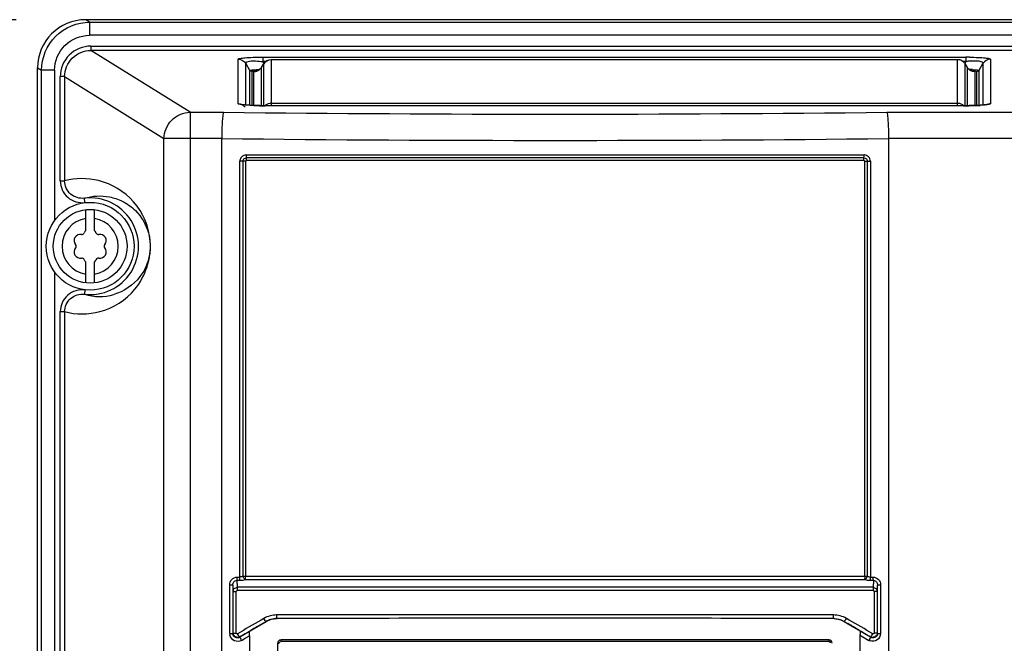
# Model space of a CAD drawing. Header units: inches. Extents: x 0 to 117, y 0 to 83.
# Tile 11 of 60: x 17.83 to 22.25, y 50.23 to 53.03. Entities that reach past the tile are written whole.
import ezdxf

# ---------------------------------------------------------------- set-up
doc = ezdxf.new("R2010")
doc.units = ezdxf.units.IN
doc.header["$LTSCALE"] = 6.431102
doc.header["$MEASUREMENT"] = 0
doc.layers.get('0').update_dxf_attribs({"linetype": 'CONTINUOUS'})
doc.styles.get("Standard").update_dxf_attribs({"font": 'txt', "width": 0.8})
doc.dimstyles.new('DIMSTYLE_1', dxfattribs={"dimtxt": 0.78125, "dimasz": 0.7, "dimexe": 0.18, "dimexo": 0.0625, "dimgap": 0.09, "dimtad": 1, "dimdec": 0, "dimzin": 4, "dimdsep": 46, "dimtxsty": 'STANDARD', "dimblk": '_FILLED', "dimblk1": '_FILLED', "dimblk2": '_FILLED', "dimcen": 0.09, "dimadec": 0, "dimazin": 0, "dimtfac": 1, "dimtdec": 0, "dimtofl": 0, "dimtmove": 0, "dimatfit": 3, "dimldrblk": '_FILLED', "dimfxl": 1, "dimtolj": 1, "dimtzin": 4, "dimarcsym": 0})

# ---------------------------------------------------------------- blocks, each defined once
blk = doc.blocks.new('_FILLED')
at = {"color": 0, "linetype": 'BYBLOCK'}
blk.add_solid([(0, 0), (-1, 0.1429), (-1, -0.1429)], dxfattribs=at)
blk = doc.blocks.new('*D2')
at = {"color": 7, "linetype": 'CONTINUOUS'}
for p, q in [((17.8173, 53.0269), (15.012, 53.0269)), ((15.262, 53.0269), (15.262, 43.5164)), ((15.262, 34.0059), (15.262, 43.5164)), ((20.851, 34.0059), (15.012, 34.0059))]:
    blk.add_line(p, q, dxfattribs=at)
at = {"color": 7, "linetype": 'CONTINUOUS', "xscale": 0.7, "yscale": 0.7, "zscale": 0.7}
for p, rotation in [((15.262, 53.0269), 90), ((15.262, 34.0059), 270)]:
    blk.add_blockref('_FILLED', p, dxfattribs=dict(at, rotation=rotation))
at = {"color": 7, "linetype": 'CONTINUOUS', "insert": (14.2854, 43.5164), "char_height": 0.78125, "width": 1.875, "attachment_point": 2, "rotation": 90, "line_spacing_factor": 0.9}
blk.add_mtext('483', dxfattribs=at)

msp = doc.modelspace()

# ---------------------------------------------------------------- linework, layer by layer
at = {"color": 7, "linetype": 'CONTINUOUS'}
for p, q in [((18.1476, 53.0156), (18.1298, 53.0269)), ((27.2249, 53.0269), (18.1298, 53.0269)), ((18.1476, 53.0156), (18.1476, 52.9568)), ((18.1476, 53.0156), (27.2071, 53.0156)), ((27.2071, 52.9568), (18.1476, 52.9568)), ((18.1532, 52.9084), (18.1532, 52.8888)), ((18.1532, 52.9084), (27.2014, 52.9084)), ((18.5983, 52.6115), (18.1532, 52.8888)), ((27.2014, 52.8888), (18.1532, 52.8888)), ((18.8142, 52.6502), (18.8142, 52.8497)), ((18.9249, 52.8588), (18.9249, 52.8392)), ((18.9249, 52.8588), (22.0793, 52.8588)), ((18.9617, 52.8472), (18.9617, 52.6412)), ((22.0425, 52.8472), (18.9617, 52.8472)), ((22.0425, 52.6412), (22.0425, 52.8472)), ((22.0793, 52.8588), (22.0793, 52.8392)), ((22.1901, 52.8497), (22.1901, 52.6502)), ((17.9135, 41.684), (17.9135, 52.8111)), ((17.9135, 52.8111), (17.9318, 52.8004)), ((17.9318, 41.9281), (17.9318, 52.8004)), ((17.9904, 52.8004), (17.9318, 52.8004)), ((17.9904, 52.8004), (17.9904, 52.1259)), ((18.8482, 52.6439), (18.8482, 52.8301)), ((18.8482, 52.8301), (18.8649, 52.7999)), ((18.8649, 52.7999), (18.8649, 52.6428)), ((18.919, 52.8132), (18.9187, 52.8128)), ((18.9188, 52.8129), (18.928, 52.8282)), ((18.919, 52.6412), (18.919, 52.8132)), ((18.9301, 52.8298), (18.9249, 52.8392)), ((18.9379, 52.8392), (18.9249, 52.8392)), ((18.9277, 52.8276), (18.928, 52.8282)), ((18.9277, 52.8276), (18.9277, 52.6412)), ((22.0793, 52.8392), (22.0664, 52.8392)), ((22.0793, 52.8392), (22.074, 52.8295)), ((22.0762, 52.8282), (22.0766, 52.8276)), ((22.0766, 52.6412), (22.0766, 52.8276)), ((22.0766, 52.8276), (22.0852, 52.8132)), ((22.0852, 52.8132), (22.0852, 52.6412)), ((22.0855, 52.8128), (22.0852, 52.8132)), ((22.1097, 52.803), (22.1286, 52.8015)), ((22.1394, 52.7999), (22.156, 52.8301)), ((22.1394, 52.6428), (22.1394, 52.7999)), ((22.156, 52.8301), (22.156, 52.6439)), ((18.0157, 52.304), (18.0157, 52.7715)), ((18.0352, 52.7715), (18.0157, 52.7715)), ((18.0352, 52.7715), (18.0352, 52.304)), ((18.0352, 52.7715), (18.4811, 52.4938)), ((18.8751, 52.794), (18.8751, 52.6423)), ((18.8849, 52.642), (18.8849, 52.7936)), ((18.8986, 52.7967), (18.8978, 52.7964)), ((22.1193, 52.7936), (22.1193, 52.642)), ((22.1292, 52.6423), (22.1292, 52.794)), ((22.08, 52.6413), (18.9355, 52.6411)), ((18.9355, 52.6411), (18.9355, 52.6412)), ((18.9617, 52.6527), (22.0425, 52.6527)), ((22.0688, 52.6411), (22.0688, 52.6412)), ((22.0948, 52.6414), (22.08, 52.6413)), ((18.5983, 52.6115), (18.5983, 34.6929)), ((18.5983, 52.6115), (18.7484, 52.6115)), ((21.7243, 52.6115), (26.7564, 52.6115)), ((18.4811, 34.7291), (18.4811, 52.4938)), ((18.7403, 52.4937), (18.4811, 52.4938)), ((18.7403, 34.7209), (18.7403, 52.4937)), ((26.8735, 52.4938), (21.7324, 52.4937)), ((21.7324, 52.4937), (21.7324, 34.3629)), ((18.8498, 52.4202), (21.623, 52.4202)), ((21.6222, 52.4079), (18.8505, 52.4079)), ((18.8216, 50.5277), (18.8216, 52.3918)), ((18.8345, 52.3919), (18.8231, 52.3918)), ((18.8345, 52.3919), (18.8345, 50.532)), ((18.8475, 52.3919), (18.8345, 52.3919)), ((18.8475, 52.3919), (18.8475, 50.532)), ((21.6215, 52.3956), (18.8512, 52.3956)), ((21.6253, 50.532), (21.6253, 52.3919)), ((21.6253, 52.3919), (21.6382, 52.3919)), ((21.6382, 50.532), (21.6382, 52.3919)), ((21.6382, 52.3919), (21.6497, 52.3919)), ((21.6512, 52.3919), (21.6512, 50.5277)), ((18.0157, 52.304), (18.0352, 52.304)), ((18.1264, 52.2067), (18.124, 52.2262)), ((18.1301, 52.0814), (18.1301, 52.175)), ((18.1694, 52.0814), (18.1694, 52.175)), ((18.1301, 51.8467), (18.1301, 51.9403)), ((18.1694, 51.8467), (18.1694, 51.9403)), ((17.9904, 51.8958), (17.9904, 42.8739)), ((18.1264, 51.8151), (18.124, 51.7955)), ((18.0157, 43.052), (18.0157, 51.7177)), ((18.0157, 51.7177), (18.0352, 51.7177)), ((18.0352, 51.7177), (18.0352, 43.052)), ((18.8086, 50.5129), (18.8101, 50.4815)), ((18.8086, 50.5129), (18.8203, 50.5129)), ((18.8099, 50.5277), (18.8216, 50.5277)), ((18.8345, 50.532), (21.6382, 50.532)), ((18.8462, 50.5173), (21.6266, 50.5173)), ((21.6512, 50.5277), (21.6629, 50.5277)), ((21.6525, 50.5129), (21.6642, 50.5129)), ((21.6642, 50.5129), (21.6627, 50.4815)), ((18.7762, 50.2743), (18.7762, 50.4919)), ((18.7899, 50.4919), (18.7762, 50.4919)), ((18.7899, 50.4919), (18.7913, 50.4627)), ((18.7899, 50.4919), (18.7899, 50.2743)), ((18.7913, 50.2767), (18.7913, 50.4627)), ((18.7913, 50.4627), (18.805, 50.4627)), ((18.805, 50.2767), (18.805, 50.4627)), ((21.6632, 50.4669), (18.8095, 50.4669)), ((21.6678, 50.4627), (21.6678, 50.2767)), ((21.6815, 50.4627), (21.6678, 50.4627)), ((21.6815, 50.4627), (21.6829, 50.4919)), ((21.6815, 50.4627), (21.6815, 50.2767)), ((21.6829, 50.2743), (21.6829, 50.4919)), ((21.6965, 50.4919), (21.6829, 50.4919)), ((21.6965, 50.4919), (21.6965, 50.2743)), ((18.8208, 50.2597), (18.9394, 50.3284)), ((18.9165, 50.3344), (18.8901, 50.3191)), ((18.9297, 50.3421), (18.9165, 50.3344)), ((18.9394, 50.3284), (18.9394, 50.3284)), ((20.1388, 50.3587), (18.9868, 50.3575)), ((18.9886, 50.3417), (18.9886, 50.3417)), ((21.486, 50.3575), (20.1388, 50.3587)), ((21.484, 50.3417), (21.484, 50.3416)), ((21.5334, 50.3284), (21.5334, 50.3284)), ((21.5334, 50.3284), (21.5503, 50.3186)), ((21.5334, 50.3284), (21.6519, 50.2597)), ((21.5563, 50.3344), (21.5431, 50.3421)), ((21.5695, 50.3268), (21.5563, 50.3344)), ((21.5827, 50.3191), (21.5695, 50.3268)), ((18.8373, 50.2886), (18.8109, 50.2733)), ((18.8505, 50.2962), (18.8373, 50.2886)), ((18.8665, 50.2847), (18.8456, 50.2726)), ((18.8769, 50.3115), (18.8505, 50.2962)), ((18.8684, 50.2862), (18.8665, 50.2847)), ((18.8901, 50.3191), (18.8769, 50.3115)), ((21.5671, 50.3088), (21.5714, 50.3063)), ((21.5993, 50.2897), (21.5793, 50.3017)), ((21.5959, 50.3115), (21.5827, 50.3191)), ((21.6223, 50.2962), (21.5959, 50.3115)), ((21.6037, 50.2862), (21.6029, 50.2868)), ((21.6092, 50.283), (21.6037, 50.2862)), ((21.6312, 50.2702), (21.6092, 50.283)), ((21.6355, 50.2886), (21.6223, 50.2962)), ((21.6618, 50.2733), (21.6355, 50.2886)), ((18.7762, 50.2743), (18.7899, 50.2743)), ((18.7913, 50.2767), (18.805, 50.2767)), ((18.8456, 50.2726), (18.8195, 50.2574)), ((18.8195, 50.2574), (18.8208, 50.2597)), ((18.8294, 50.2438), (18.8452, 50.253)), ((18.8452, 50.253), (18.8651, 50.2645)), ((18.8651, 50.2645), (18.8651, 45.1746)), ((21.4648, 50.2384), (19.0064, 50.2384)), ((21.4639, 50.2463), (19.0072, 50.2463)), ((21.6052, 45.1746), (21.6052, 50.266)), ((21.6052, 50.266), (21.6094, 50.2635)), ((21.6094, 50.2635), (21.6433, 50.2438)), ((21.6532, 50.2574), (21.6312, 50.2702)), ((21.6532, 50.2574), (21.6519, 50.2597)), ((21.6815, 50.2767), (21.6678, 50.2767)), ((21.6829, 50.2743), (21.6965, 50.2743)), ((18.9915, 45.2187), (18.9915, 50.2305)), ((18.9915, 50.2305), (18.9985, 50.2305))]:
    msp.add_line(p, q, dxfattribs=at)
for points in [[(18.9056, 52.7997), (18.9026, 52.7982), (18.9002, 52.7972), (18.8986, 52.7967)], [(18.9119, 52.8045), (18.9087, 52.8018), (18.9056, 52.7997)], [(18.9187, 52.8128), (18.9179, 52.8115), (18.9151, 52.8078), (18.9119, 52.8045)], [(22.0965, 52.8012), (22.0937, 52.8033), (22.0911, 52.8057), (22.0886, 52.8085), (22.0862, 52.8118), (22.0855, 52.8128)], [(22.1055, 52.7967), (22.1039, 52.7972), (22.1017, 52.7982), (22.0992, 52.7994), (22.0965, 52.8012)], [(22.1065, 52.7964), (22.1068, 52.7963), (22.1066, 52.7964), (22.1055, 52.7967)], [(18.8682, 52.6426), (18.8622, 52.643), (18.8566, 52.6433), (18.8514, 52.6437), (18.8467, 52.644), (18.8426, 52.6444), (18.839, 52.6448), (18.8359, 52.6452), (18.8334, 52.6455), (18.8328, 52.6456)], [(18.8957, 52.6417), (18.8884, 52.6419), (18.8813, 52.6421), (18.8746, 52.6424), (18.8682, 52.6426)], [(18.9355, 52.6412), (18.9195, 52.6413), (18.9113, 52.6414), (18.9034, 52.6415), (18.8957, 52.6417)], [(22.1152, 52.6418), (22.1086, 52.6417), (22.1018, 52.6415), (22.0948, 52.6414)], [(22.1337, 52.6425), (22.1278, 52.6423), (22.1217, 52.6421), (22.1152, 52.6418)], [(22.1682, 52.6451), (22.1653, 52.6448), (22.1619, 52.6444), (22.1582, 52.6441), (22.154, 52.6438), (22.1495, 52.6434), (22.1446, 52.6431), (22.1393, 52.6428), (22.1337, 52.6425)], [(22.1749, 52.6462), (22.1747, 52.6462), (22.174, 52.646), (22.1725, 52.6458), (22.1706, 52.6455), (22.1682, 52.6451)], [(18.8475, 52.3919), (18.8475, 52.3925), (18.8477, 52.3931), (18.8479, 52.3937), (18.8483, 52.3942), (18.8488, 52.3947), (18.8493, 52.395), (18.8499, 52.3953), (18.8505, 52.3955), (18.8512, 52.3956)], [(21.6215, 52.3956), (21.6222, 52.3955), (21.6229, 52.3953), (21.6234, 52.395), (21.624, 52.3947), (21.6245, 52.3942), (21.6248, 52.3937), (21.6251, 52.3931), (21.6252, 52.3925), (21.6253, 52.3919)], [(18.8362, 50.527), (18.8359, 50.5276), (18.8357, 50.5281), (18.8355, 50.5287), (18.8353, 50.5293), (18.8351, 50.5298), (18.835, 50.5304), (18.8348, 50.5309), (18.8347, 50.5315), (18.8345, 50.532)], [(18.805, 50.4627), (18.8051, 50.4635), (18.8052, 50.4641), (18.8055, 50.4648), (18.8059, 50.4653), (18.8063, 50.4658), (18.8069, 50.4662), (18.8076, 50.4665), (18.8085, 50.4668), (18.8095, 50.4669)], [(21.6632, 50.4669), (21.6642, 50.4668), (21.6651, 50.4665), (21.6659, 50.4662), (21.6664, 50.4658), (21.6669, 50.4653), (21.6672, 50.4648), (21.6675, 50.4642), (21.6677, 50.4635), (21.6678, 50.4627)], [(18.8109, 50.2733), (18.81, 50.273), (18.8091, 50.2728), (18.8083, 50.2728), (18.8074, 50.2731), (18.8066, 50.2736), (18.8059, 50.2742), (18.8055, 50.2749), (18.8052, 50.2757), (18.805, 50.2767)], [(21.6678, 50.2767), (21.6676, 50.2757), (21.6673, 50.2749), (21.6668, 50.2742), (21.6662, 50.2736), (21.6654, 50.2731), (21.6645, 50.2729), (21.6637, 50.2728), (21.6628, 50.273), (21.6618, 50.2733)]]:
    msp.add_lwpolyline(points, dxfattribs=at)
for radius in [0.1969, 0.1654]:
    msp.add_circle((18.1498, 52.0109), radius, dxfattribs=at)
for centre, radius, start, end in [((18.1298, 52.8106), 0.2163, 89.9966, 179.8656), ((22.0425, 52.808), 0.0393, 76.459, 90.0752), ((22.0795, 51.2381), 1.6207, 89.4149, 90.0048), ((22.1272, 52.5047), 0.3378, 93.6873, 94.4994), ((18.8849, 52.8331), 0.0395, 316.6865, 329.7884), ((22.0425, 52.8077), 0.0395, 30.2135, 47.7505), ((22.1342, 52.4219), 0.4209, 94.5695, 97.4952), ((22.119, 52.8328), 0.039, 210.172, 216.9589), ((22.0021, 51.1393), 1.6672, 86.3, 86.893), ((22.0784, 52.3894), 0.41, 86.3343, 86.8928), ((18.8849, 52.8329), 0.0393, 270.0182, 290.0892), ((18.9336, 54.2581), 1.617, 268.2558, 270.0669), ((18.9618, 52.6135), 0.0393, 90.0172, 96.6912), ((22.0705, 54.2779), 1.6368, 269.9396, 271.6496), ((22.0886, 53.6484), 1.0071, 271.6497, 273.1652), ((22.1902, 52.6099), 0.0404, 90.2148, 96.7898), ((20.2364, 190.3737), 137.7702, 269.381175, 270.618825), ((20.2363, 192.7565), 140.2707, 269.388916, 270.61112), ((18.1498, 52.0109), 0.2169, 263.1861, 96.8139), ((18.1498, 52.0109), 0.126, 98.9893, 261.0107), ((18.1498, 52.0109), 0.126, 278.9893, 81.0107), ((18.1056, 52.0363), 0.0278, 79.8771, 220.1199), ((18.1126, 52.0753), 0.0118, 259.8771, 340.1263), ((18.1498, 52.0618), 0.0278, 135.1824, 160.1229), ((18.1498, 52.0618), 0.0278, 19.7318, 44.8176), ((18.187, 52.0753), 0.0118, 199.8771, 280.1334), ((18.1939, 52.0363), 0.0278, 319.8743, 100.1184), ((18.1056, 51.9854), 0.0278, 139.8743, 280.1184), ((18.0754, 52.0109), 0.0118, 319.8771, 40.13), ((18.1939, 51.9854), 0.0278, 259.8722, 40.1199), ((18.2242, 52.0109), 0.0118, 139.8771, 220.13), ((18.1126, 51.9464), 0.0118, 19.8771, 100.1334), ((18.187, 51.9464), 0.0118, 79.8771, 160.1263), ((18.1498, 51.9599), 0.0278, 199.7318, 224.8176), ((18.1498, 51.9599), 0.0278, 315.1824, 340.1229), ((18.192, 52.0147), 0.2295, 252.7722, 286.2874), ((18.987, 50.2431), 0.1144, 90.126, 120.0629), ((18.9888, 50.2432), 0.0984, 106.7873, 120.0959), ((18.9891, 50.242), 0.0997, 90.1138, 106.7385), ((20.2363, -583.8681), 634.211, 89.8872819, 90.1127277), ((20.2419, -573.4733), 623.8162, 89.8859172, 90.0094719), ((21.484, 50.2436), 0.0981, 87.1453, 89.8672), ((21.4858, 50.2431), 0.1144, 59.9372, 89.8832), ((18.8726, 45.6753), 5.36, 59.8211, 60.0293), ((20.0592, 47.6976), 3.0153, 59.7266, 59.9018), ((21.3267, 49.9448), 0.4396, 51.075, 51.617), ((18.8113, 50.2743), 0.035, 180.0594, 190.6132), ((18.8092, 50.2743), 0.0194, 180.035, 189.946), ((18.8107, 50.2767), 0.0195, 180.0808, 190.22), ((19.0072, 50.2305), 0.0157, 90, 180), ((21.4639, 50.2305), 0.0157, 0, 90), ((21.3751, 50.2659), 0.23, 0.0047, 0.9348), ((21.6611, 50.2744), 0.0353, 239.9101, 250.554), ((21.6617, 50.2765), 0.0195, 240.0488, 249.5056), ((21.6632, 50.2746), 0.0198, 239.8232, 250.1312)]:
    msp.add_arc(centre, radius, start, end, dxfattribs=at)
for centre, major_axis, ratio, start_param, end_param in [((20.2364, 50.8548), (11.1098, 6.4162), 0.015115, 1.679071, 1.682806), ((18.9217, 50.3083), (0.0833, 0.0554), 0.134804, 2.133382, 2.17224)]:
    msp.add_ellipse(centre, major_axis=major_axis, ratio=ratio, start_param=start_param, end_param=end_param, dxfattribs=at)
for points, knots in [([(17.9318, 52.8004), (17.932, 52.8553), (17.9782, 52.9697), (18.0926, 53.0155), (18.1476, 53.0156)], [0, 0, 0, 0, 0.500003, 1, 1, 1, 1]), ([(17.9904, 52.8004), (17.9904, 52.8404), (18.024, 52.9238), (18.1075, 52.9568), (18.1476, 52.9568)], [0, 0, 0, 0, 0.499882, 1, 1, 1, 1]), ([(18.1532, 52.9084), (18.1182, 52.9084), (18.0451, 52.8796), (18.0157, 52.8065), (18.0157, 52.7715)], [0, 0, 0, 0, 0.50013, 1, 1, 1, 1]), ([(18.0352, 52.7715), (18.0352, 52.8016), (18.0604, 52.8643), (18.1232, 52.8888), (18.1532, 52.8888)], [0, 0, 0, 0, 0.499877, 1, 1, 1, 1]), ([(18.8142, 52.8497), (18.8142, 52.8523), (18.8287, 52.854), (18.8469, 52.8571), (18.8839, 52.8583), (18.9102, 52.8588), (18.9249, 52.8588)], [0, 0, 0, 0, 0.070145, 0.275017, 0.605736, 1, 1, 1, 1]), ([(18.8482, 52.8301), (18.846, 52.8364), (18.8708, 52.8442), (18.8927, 52.842), (18.9141, 52.8405), (18.9249, 52.8392)], [0, 0, 0, 0, 0.250464, 0.59127, 1, 1, 1, 1]), ([(22.096, 52.8587), (22.1089, 52.8586), (22.1317, 52.858), (22.163, 52.8564), (22.1784, 52.8538), (22.1901, 52.8518), (22.1901, 52.8497)], [0, 0, 0, 0, 0.407736, 0.734005, 0.931269, 1, 1, 1, 1]), ([(22.1055, 52.8418), (22.1135, 52.8423), (22.1279, 52.842), (22.1444, 52.8427), (22.1576, 52.8343), (22.156, 52.8301)], [0, 0, 0, 0, 0.438434, 0.755374, 1, 1, 1, 1]), ([(18.8649, 52.7999), (18.8656, 52.8007), (18.8704, 52.8005), (18.8788, 52.8022), (18.8935, 52.8028), (18.9048, 52.8036), (18.9113, 52.804)], [0, 0, 0, 0, 0.072683, 0.266679, 0.582671, 1, 1, 1, 1]), ([(18.8751, 52.794), (18.8751, 52.7965), (18.8897, 52.7967), (18.8964, 52.7983), (18.9036, 52.7987)], [0, 0, 0, 0, 0.2511, 1, 1, 1, 1]), ([(22.1047, 52.7985), (22.1102, 52.7981), (22.118, 52.7972), (22.1265, 52.7963), (22.1286, 52.7948)], [0, 0, 0, 0, 0.684247, 1, 1, 1, 1]), ([(22.1286, 52.8015), (22.1302, 52.8014), (22.1336, 52.8007), (22.1379, 52.8014), (22.1394, 52.7999)], [0, 0, 0, 0, 0.421865, 1, 1, 1, 1]), ([(18.8849, 52.7936), (18.8849, 52.795), (18.8923, 52.7959), (18.896, 52.7967), (18.8998, 52.7971)], [0, 0, 0, 0, 0.263683, 1, 1, 1, 1]), ([(22.106, 52.7969), (22.1076, 52.7967), (22.1118, 52.7961), (22.1164, 52.7958), (22.1187, 52.7944)], [0, 0, 0, 0, 0.369213, 1, 1, 1, 1]), ([(22.1187, 52.7944), (22.1189, 52.7943), (22.1192, 52.7941), (22.1193, 52.7938), (22.1193, 52.7936)], [0, 0, 0, 0, 0.588986, 1, 1, 1, 1]), ([(22.1286, 52.7948), (22.1288, 52.7947), (22.129, 52.7945), (22.1292, 52.7942), (22.1292, 52.794)], [0, 0, 0, 0, 0.580104, 1, 1, 1, 1]), ([(18.8287, 52.6457), (18.825, 52.6462), (18.821, 52.647), (18.8141, 52.6488), (18.8142, 52.6502)], [0, 0, 0, 0, 0.725054, 1, 1, 1, 1]), ([(18.8844, 52.6419), (18.8787, 52.642), (18.8602, 52.6428), (18.8415, 52.6439), (18.8287, 52.6457)], [0, 0, 0, 0, 0.302102, 1, 1, 1, 1]), ([(22.1901, 52.6502), (22.1901, 52.6491), (22.1849, 52.6472), (22.1771, 52.6457), (22.1621, 52.644), (22.1508, 52.6433), (22.1442, 52.6429)], [0, 0, 0, 0, 0.074709, 0.264672, 0.578287, 1, 1, 1, 1]), ([(18.4811, 52.4938), (18.4814, 52.5237), (18.5066, 52.5856), (18.5684, 52.6112), (18.5983, 52.6115)], [0, 0, 0, 0, 0.500883, 1, 1, 1, 1]), ([(18.7484, 52.6115), (18.7458, 52.6085), (18.7455, 52.5946), (18.742, 52.5707), (18.7411, 52.5347), (18.7404, 52.5081), (18.7403, 52.4938)], [0, 0, 0, 0, 0.099971, 0.321395, 0.635647, 1, 1, 1, 1]), ([(21.7244, 52.6115), (21.727, 52.6085), (21.7273, 52.5946), (21.7308, 52.5707), (21.7317, 52.5347), (21.7324, 52.5081), (21.7324, 52.4938)], [0, 0, 0, 0, 0.099991, 0.321408, 0.63565, 1, 1, 1, 1]), ([(18.8498, 52.4202), (18.8426, 52.4199), (18.8274, 52.4143), (18.8218, 52.3991), (18.8216, 52.3918)], [0, 0, 0, 0, 0.498664, 1, 1, 1, 1]), ([(18.8498, 52.4202), (18.8498, 52.418), (18.8503, 52.4151), (18.8495, 52.4107), (18.8505, 52.4101)], [0, 0, 0, 0, 0.636967, 1, 1, 1, 1]), ([(18.8512, 52.3956), (18.8512, 52.3977), (18.8507, 52.4006), (18.8516, 52.405), (18.8505, 52.4056)], [0, 0, 0, 0, 0.636934, 1, 1, 1, 1]), ([(21.6215, 52.3956), (21.6215, 52.3977), (21.622, 52.4006), (21.6212, 52.405), (21.6223, 52.4056)], [0, 0, 0, 0, 0.636937, 1, 1, 1, 1]), ([(21.6512, 52.3919), (21.6509, 52.3991), (21.6453, 52.4143), (21.6301, 52.4199), (21.623, 52.4202)], [0, 0, 0, 0, 0.501231, 1, 1, 1, 1]), ([(18.0157, 52.304), (18.0159, 52.2771), (18.0405, 52.2205), (18.0996, 52.2037), (18.1264, 52.2067)], [0, 0, 0, 0, 0.499778, 1, 1, 1, 1]), ([(18.0352, 51.7177), (18.0861, 51.7043), (18.2068, 51.7041), (18.3778, 51.8117), (18.4465, 52.0236), (18.3627, 52.2215), (18.2471, 52.2907), (18.1875, 52.3053)], [0, 0, 0, 0, 0.166888, 0.364121, 0.601783, 0.805545, 1, 1, 1, 1]), ([(18.124, 52.2262), (18.1026, 52.2236), (18.0553, 52.2372), (18.0352, 52.2824), (18.0352, 52.304)], [0, 0, 0, 0, 0.50027, 1, 1, 1, 1]), ([(18.124, 52.2262), (18.1598, 52.2373), (18.2205, 52.2405), (18.2986, 52.2139), (18.3674, 52.165), (18.4271, 52.0653), (18.4197, 51.9498), (18.362, 51.8491), (18.3018, 51.8077), (18.2564, 51.7944)], [0, 0, 0, 0, 0.158608, 0.244855, 0.346782, 0.510704, 0.715605, 0.799399, 1, 1, 1, 1]), ([(18.1264, 51.8151), (18.0996, 51.8183), (18.0406, 51.8011), (18.0157, 51.7446), (18.0157, 51.7177)], [0, 0, 0, 0, 0.500233, 1, 1, 1, 1]), ([(18.0352, 51.7177), (18.0352, 51.7393), (18.0553, 51.7845), (18.1026, 51.7981), (18.124, 51.7955)], [0, 0, 0, 0, 0.499738, 1, 1, 1, 1]), ([(18.7762, 50.4919), (18.7765, 50.5008), (18.7824, 50.5196), (18.8011, 50.5276), (18.8099, 50.5277)], [0, 0, 0, 0, 0.502675, 1, 1, 1, 1]), ([(18.7899, 50.4919), (18.7899, 50.497), (18.7927, 50.5078), (18.8035, 50.5131), (18.8086, 50.5129)], [0, 0, 0, 0, 0.502847, 1, 1, 1, 1]), ([(18.8086, 50.5129), (18.8088, 50.5135), (18.8098, 50.5175), (18.8099, 50.5218), (18.8095, 50.5253)], [0, 0, 0, 0, 0.151905, 1, 1, 1, 1]), ([(18.8203, 50.5129), (18.8205, 50.5135), (18.8215, 50.5176), (18.8216, 50.5218), (18.8212, 50.5254)], [0, 0, 0, 0, 0.152096, 1, 1, 1, 1]), ([(18.8203, 50.5129), (18.8271, 50.5129), (18.836, 50.5139), (18.8444, 50.5166), (18.8462, 50.5173)], [0, 0, 0, 0, 0.781255, 1, 1, 1, 1]), ([(18.8462, 50.5172), (18.8464, 50.5178), (18.8474, 50.5219), (18.8474, 50.5261), (18.8471, 50.5296)], [0, 0, 0, 0, 0.151452, 1, 1, 1, 1]), ([(21.6266, 50.5173), (21.6284, 50.5166), (21.6367, 50.5139), (21.6456, 50.5129), (21.6525, 50.5129)], [0, 0, 0, 0, 0.218681, 1, 1, 1, 1]), ([(21.6525, 50.5129), (21.6523, 50.5135), (21.6512, 50.5176), (21.6512, 50.5218), (21.6516, 50.5254)], [0, 0, 0, 0, 0.152087, 1, 1, 1, 1]), ([(21.6629, 50.5277), (21.6717, 50.5277), (21.6902, 50.5195), (21.6965, 50.5008), (21.6965, 50.4919)], [0, 0, 0, 0, 0.497303, 1, 1, 1, 1]), ([(21.6643, 50.5127), (21.664, 50.5133), (21.6629, 50.5174), (21.6629, 50.5218), (21.6632, 50.5254)], [0, 0, 0, 0, 0.146279, 1, 1, 1, 1]), ([(21.6642, 50.5129), (21.6693, 50.5131), (21.68, 50.5079), (21.6829, 50.497), (21.6829, 50.4919)], [0, 0, 0, 0, 0.497317, 1, 1, 1, 1]), ([(18.7913, 50.4627), (18.7913, 50.4674), (18.7954, 50.4773), (18.8052, 50.4813), (18.8101, 50.4815)], [0, 0, 0, 0, 0.493362, 1, 1, 1, 1]), ([(18.8101, 50.4815), (18.8099, 50.4809), (18.8088, 50.4768), (18.8088, 50.4724), (18.8091, 50.4689)], [0, 0, 0, 0, 0.153012, 1, 1, 1, 1]), ([(21.6627, 50.4815), (21.4255, 50.4816), (20.4746, 50.4821), (19.5237, 50.4819), (18.8101, 50.4815)], [0, 0, 0, 0, 0.249475, 1, 1, 1, 1]), ([(21.6627, 50.4815), (21.6675, 50.4813), (21.6773, 50.4773), (21.6814, 50.4674), (21.6815, 50.4627)], [0, 0, 0, 0, 0.506515, 1, 1, 1, 1]), ([(21.6627, 50.4815), (21.6629, 50.4809), (21.6639, 50.4769), (21.664, 50.4726), (21.6636, 50.4691)], [0, 0, 0, 0, 0.151838, 1, 1, 1, 1]), ([(18.9394, 50.3284), (18.9378, 50.3278), (18.9347, 50.3357), (18.9316, 50.3387), (18.9297, 50.3421)], [0, 0, 0, 0, 0.307315, 1, 1, 1, 1]), ([(18.9885, 50.3417), (18.9869, 50.342), (18.9878, 50.3499), (18.9868, 50.3538), (18.9868, 50.3575)], [0, 0, 0, 0, 0.305437, 1, 1, 1, 1]), ([(20.1388, 50.3429), (19.851, 50.3428), (19.4676, 50.3425), (19.0842, 50.3418), (18.9886, 50.3417)], [0, 0, 0, 0, 0.750676, 1, 1, 1, 1]), ([(21.4839, 50.3432), (21.4881, 50.3432), (21.4962, 50.3402), (21.5046, 50.3395), (21.5087, 50.3385)], [0, 0, 0, 0, 0.500265, 1, 1, 1, 1]), ([(21.4842, 50.3417), (21.4843, 50.3418), (21.4846, 50.3422), (21.4847, 50.3425), (21.4848, 50.3428)], [0, 0, 0, 0, 0.340706, 1, 1, 1, 1]), ([(21.4848, 50.3428), (21.485, 50.3435), (21.4858, 50.3484), (21.486, 50.3533), (21.486, 50.3575)], [0, 0, 0, 0, 0.160966, 1, 1, 1, 1]), ([(21.5334, 50.3284), (21.535, 50.3278), (21.5381, 50.3357), (21.5412, 50.3387), (21.5431, 50.3421)], [0, 0, 0, 0, 0.307315, 1, 1, 1, 1]), ([(18.8651, 50.2645), (18.8651, 50.269), (18.8663, 50.275), (18.8647, 50.2832), (18.8665, 50.2847)], [0, 0, 0, 0, 0.657843, 1, 1, 1, 1]), ([(18.8982, 50.3045), (18.8951, 50.3027), (18.8861, 50.2972), (18.8764, 50.2926), (18.8709, 50.2882)], [0, 0, 0, 0, 0.336404, 1, 1, 1, 1]), ([(21.6036, 50.2866), (21.605, 50.2854), (21.6041, 50.2786), (21.6051, 50.2735), (21.6052, 50.2697)], [0, 0, 0, 0, 0.325232, 1, 1, 1, 1]), ([(18.8294, 50.2438), (18.82, 50.2384), (18.7944, 50.2366), (18.7788, 50.2572), (18.7768, 50.2679)], [0, 0, 0, 0, 0.498987, 1, 1, 1, 1]), ([(18.8195, 50.2574), (18.8143, 50.2544), (18.8, 50.2533), (18.7912, 50.2649), (18.7902, 50.2709)], [0, 0, 0, 0, 0.495989, 1, 1, 1, 1]), ([(18.8208, 50.2597), (18.8156, 50.2567), (18.8012, 50.2558), (18.7927, 50.2673), (18.7916, 50.2733)], [0, 0, 0, 0, 0.499909, 1, 1, 1, 1]), ([(18.8208, 50.2597), (18.8192, 50.2591), (18.8159, 50.2669), (18.8129, 50.2699), (18.8109, 50.2733)], [0, 0, 0, 0, 0.308578, 1, 1, 1, 1]), ([(18.8195, 50.2574), (18.8211, 50.2581), (18.8244, 50.2502), (18.8275, 50.2472), (18.8294, 50.2438)], [0, 0, 0, 0, 0.308523, 1, 1, 1, 1]), ([(18.9985, 50.2305), (18.9985, 50.2324), (18.9986, 50.2365), (19.0034, 50.2372), (19.0046, 50.2362)], [0, 0, 0, 0, 0.543913, 1, 1, 1, 1]), ([(19.0064, 50.2384), (19.0064, 50.2403), (19.0069, 50.2421), (19.0064, 50.2463), (19.0072, 50.2463)], [0, 0, 0, 0, 0.700029, 1, 1, 1, 1]), ([(21.4639, 50.2463), (21.4647, 50.2463), (21.4643, 50.2421), (21.4648, 50.2403), (21.4648, 50.2384)], [0, 0, 0, 0, 0.299971, 1, 1, 1, 1]), ([(21.4648, 50.2384), (21.4667, 50.2384), (21.4708, 50.2383), (21.4716, 50.2334), (21.4707, 50.2321)], [0, 0, 0, 0, 0.542085, 1, 1, 1, 1]), ([(21.6532, 50.2574), (21.6516, 50.2581), (21.6483, 50.2502), (21.6453, 50.2472), (21.6433, 50.2438)], [0, 0, 0, 0, 0.308525, 1, 1, 1, 1]), ([(21.6965, 50.2743), (21.6965, 50.2634), (21.685, 50.2403), (21.6595, 50.2375), (21.6493, 50.2411)], [0, 0, 0, 0, 0.501093, 1, 1, 1, 1]), ([(21.6519, 50.2597), (21.6536, 50.2591), (21.6568, 50.2669), (21.6599, 50.2699), (21.6618, 50.2733)], [0, 0, 0, 0, 0.308858, 1, 1, 1, 1]), ([(21.6815, 50.2767), (21.6815, 50.2706), (21.675, 50.2577), (21.6605, 50.2562), (21.6548, 50.2583)], [0, 0, 0, 0, 0.49973, 1, 1, 1, 1]), ([(21.6829, 50.2743), (21.6829, 50.2682), (21.6763, 50.2553), (21.6621, 50.2539), (21.6565, 50.2559)], [0, 0, 0, 0, 0.50444, 1, 1, 1, 1])]:
    msp.add_open_spline(points, degree=3, knots=knots, dxfattribs=at)
for points in [[(18.8142, 52.8497), (18.8273, 52.8497), (18.8416, 52.8414), (18.8482, 52.8301)], [(18.9617, 52.8472), (18.9486, 52.8472), (18.9343, 52.8389), (18.9277, 52.8276)], [(18.9617, 52.8473), (18.9488, 52.8473), (18.9347, 52.8393), (18.928, 52.8282)], [(22.0559, 52.8448), (22.0517, 52.8463), (22.0471, 52.8472), (22.0425, 52.8472)], [(22.0689, 52.8371), (22.0641, 52.8415), (22.058, 52.8447), (22.0517, 52.8462)], [(22.0689, 52.837), (22.0651, 52.8404), (22.0607, 52.8431), (22.0559, 52.8448)], [(22.1901, 52.8497), (22.177, 52.8497), (22.1626, 52.8414), (22.156, 52.8301)], [(18.8751, 52.794), (18.8718, 52.794), (18.8667, 52.7964), (18.867, 52.7997)], [(18.9136, 52.806), (18.9095, 52.8016), (18.9042, 52.7981), (18.8986, 52.7961)], [(22.1193, 52.7936), (22.1076, 52.7936), (22.0948, 52.8), (22.0878, 52.8094)], [(22.1394, 52.7999), (22.1377, 52.7971), (22.1331, 52.7938), (22.1305, 52.7958)], [(18.8142, 52.6502), (18.8259, 52.6502), (18.8386, 52.6439), (18.8457, 52.6345)], [(18.9339, 52.6413), (18.94, 52.6473), (18.9486, 52.6515), (18.9572, 52.6525)], [(22.0425, 52.6527), (22.0525, 52.6527), (22.0632, 52.6483), (22.0703, 52.6413)], [(22.1717, 52.6457), (22.1759, 52.6479), (22.1807, 52.6494), (22.1855, 52.6499)], [(18.8345, 52.3919), (18.8345, 52.3994), (18.843, 52.4079), (18.8505, 52.4079)], [(21.6222, 52.4079), (21.6228, 52.4115), (21.623, 52.4152), (21.6227, 52.4189)], [(21.6222, 52.4079), (21.6298, 52.4079), (21.6383, 52.3994), (21.6382, 52.3919)], [(18.1875, 52.3053), (18.1382, 52.3174), (18.0843, 52.317), (18.0352, 52.304)], [(18.8345, 50.532), (18.8314, 50.5296), (18.8268, 50.5273), (18.8231, 50.5288)], [(18.8462, 50.5173), (18.8423, 50.5183), (18.8383, 50.5221), (18.8379, 50.5262)], [(21.6253, 50.532), (21.6253, 50.5282), (21.6252, 50.517), (21.6265, 50.5206)], [(21.6266, 50.5173), (21.6315, 50.5185), (21.6369, 50.5243), (21.636, 50.5293)], [(21.6382, 50.532), (21.6414, 50.5296), (21.646, 50.5273), (21.6497, 50.5288)], [(18.9394, 50.3284), (18.9541, 50.337), (18.9716, 50.3417), (18.9885, 50.3417)], [(21.4889, 50.3416), (21.5043, 50.3408), (21.52, 50.3362), (21.5334, 50.3284)], [(21.5087, 50.3385), (21.5174, 50.3365), (21.5257, 50.3328), (21.5334, 50.3284)]]:
    msp.add_open_spline(points, degree=3, dxfattribs=at)

# ---------------------------------------------------------------- dimensions: what is measured, and where the dimension line sits
dim = msp.add_linear_dim(base=(15.262, 53.0269), p1=(20.851, 34.0059), p2=(17.8173, 53.0269), angle=90, dimstyle='DIMSTYLE_1', dxfattribs=at)
dim.commit()
dim.dimension.update_dxf_attribs({"geometry": '*D2', "text_midpoint": (15.0961, 42.6782), "dimtype": 160})

doc.saveas('drawing.dxf')
